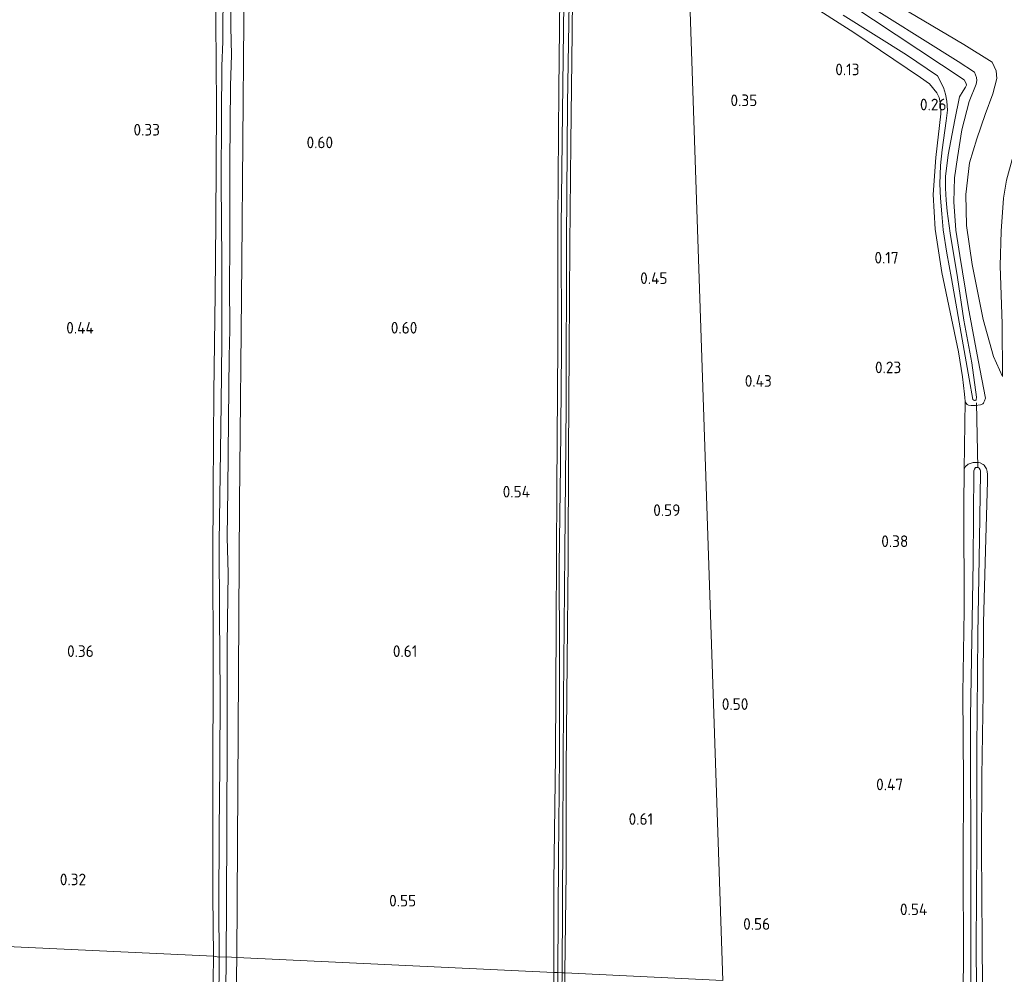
# Model space of a CAD drawing. Extents: x 126429 to 133038, y 413091 to 414846.
# Tile 19 of 256: x 126810 to 126962, y 413884 to 414032. Entities that reach past the tile are written whole.
import ezdxf
from ezdxf.enums import TextEntityAlignment as Align

# ---------------------------------------------------------------- set-up
doc = ezdxf.new("R2010")
doc.units = 0
for name, color, linetype, lineweight in [('B-ME-GR-GRAS-GV', 60, 'Continuous', 13), ('B-ME-GW-TALUD_KRUIN-G', 90, 'Continuous', 18), ('B-ME-GW-TALUD_TEEN-G', 90, 'Continuous', 18), ('B-ME-KW-KUNSTWERK_DUIKER-G', 170, 'Continuous', 18), ('B-ME-OG-HOOGTEPUNT-S', 7, 'Continuous', 25), ('B-ME-OG-WATER_SLOOT-G', 120, 'Continuous', 18), ('B-ME-OG-WATER_SLOOT-GV', 120, 'Continuous', 18)]:
    doc.layers.add(name, color=color, linetype=linetype, lineweight=lineweight)
doc.styles.add('NLCS-ISO-ANNOTATIVE-T18', font='NLCS-ISO.ttf', dxfattribs={"height": 1.8})

# ---------------------------------------------------------------- blocks, each defined once
blk = doc.blocks.new('SAL-HOOGTELABEL-SO')
at = {"color": 0, "linetype": 'ByBlock', "lineweight": -2, "style": 'NLCS-ISO-ANNOTATIVE-T18'}
blk.add_attdef('HOOGTE', text='', height=1.8, dxfattribs=at).set_placement((2.79, 0), align=Align.RIGHT)

msp = doc.modelspace()

# ---------------------------------------------------------------- linework, layer by layer
at = {"layer": 'B-ME-GR-GRAS-GV'}
for points in [[(126844.333, 414059.704, 0.16), (126844.424, 414031.569, 0.183), (126844.097, 413994.255, 0.194), (126843.771, 413956.941, 0.205), (126843.562, 413921.836, 0.207), (126843.353, 413886.732, 0.209), (126841.679, 413886.825, -0.173), (126841.753, 413894.727, -0.173), (126841.804, 413907.05, -0.173), (126841.848, 413920.67, -0.173), (126841.848, 413935.163, -0.173), (126841.986, 413946.164, -0.173), (126841.871, 413951.642, -0.173), (126841.964, 413959.179, -0.173), (126842.048, 413969.858, -0.173), (126842.175, 413979.663, -0.173), (126842.267, 413983.775, -0.173), (126842.207, 413991.034, -0.173), (126842.25, 413996.424, -0.173), (126842.261, 413999.586, -0.173), (126842.258, 414009.66, -0.173), (126842.391, 414021.513, -0.173), (126842.51, 414026.272, -0.173), (126842.407, 414030.594, -0.173), (126842.417, 414038.073, -0.173)], [(126893.3323, 414039.9963, 0.3865), (126893.1246, 414020.8738, 0.3865), (126892.9835, 414000.4925, 0.5065), (126892.9706, 413981.5703, 0.5665), (126892.7817, 413959.2615, 0.6265), (126892.6991, 413938.214, 0.6565), (126892.5827, 413917.833, 0.6865), (126892.3293, 413898.4382, 0.7065), (126892.3612, 413884.4232, 0.7297), (126843.353, 413886.732, 0.209), (126843.562, 413921.836, 0.207), (126843.771, 413956.941, 0.205), (126844.097, 413994.255, 0.194), (126844.424, 414031.569, 0.183), (126844.333, 414059.704, 0.16)], [(126840.183, 414048.31, -0.009), (126840.127, 414031.529, -0.106), (126840.182, 414018.35, -0.106), (126840.103, 414000.516, -0.046), (126839.977, 413989.311, -0.084), (126839.804, 413974.075, -0.121), (126839.68, 413959.04, 0.014), (126839.644, 413948.054, 0.052), (126839.714, 413932.808, 0.014), (126839.631, 413912.967, 0.044), (126839.642, 413896.324, 0.052), (126839.736, 413886.955, 0.029), (126727.478, 413892.191, 0.169), (126727.489, 413907.167, 0.097), (126727.091, 413932.806, -0.026), (126727.165, 413948.594, -0.011), (126727.131, 413961.305, 0.005), (126727.262, 413976.969, -0.011), (126727.39, 413989.693, -0.003), (126727.507, 414001.648, 0.005), (126727.543, 414003.957, -0.063), (126727.157, 414009.751, 0.082), (126727.602, 414039.133, -0.103)], [(126841.225, 414037.205, -0.173), (126841.198, 414028.348, -0.173), (126841.018, 414024.545, -0.173), (126840.976, 414016.783, -0.173), (126840.912, 414006.549, -0.173), (126841.011, 413994.423, -0.173), (126841.054, 413981.935, -0.173), (126840.935, 413972.331, -0.173), (126840.763, 413961.474, -0.173), (126840.604, 413950.919, -0.173), (126840.656, 413939.586, -0.173), (126840.792, 413927.377, -0.173), (126840.717, 413916.414, -0.173), (126840.619, 413906.344, -0.173), (126840.582, 413894.365, -0.173), (126840.624, 413886.799, -0.173), (126839.736, 413886.955, 0.029), (126839.642, 413896.324, 0.052), (126839.631, 413912.967, 0.044), (126839.714, 413932.808, 0.014), (126839.644, 413948.054, 0.052), (126839.68, 413959.04, 0.014), (126839.804, 413974.075, -0.121), (126839.977, 413989.311, -0.084), (126840.103, 414000.516, -0.046), (126840.182, 414018.35, -0.106), (126840.127, 414031.529, -0.106), (126840.183, 414048.31, -0.009)], [(126895.3499, 414046.1431, 0.2065), (126895.1787, 414029.7631, 0.3565), (126894.9686, 414012.6744, 0.3165), (126894.8382, 413996.9298, 0.3665), (126894.721, 413980.6109, 0.4465), (126894.6189, 413964.6024, 0.5565), (126894.5718, 413948.1796, 0.5865), (126894.3895, 413932.6146, 0.6165), (126894.2716, 413915.9582, 0.6265), (126894.2249, 413899.8653, 0.6065), (126894.0291, 413884.3447, 0.7157), (126893.6282, 413884.3635, -0.0125), (126893.7359, 413905.6225, -0.0125), (126893.8552, 413926.6933, -0.0125), (126894.0452, 413949.3727, -0.0125), (126894.2519, 413972.1819, -0.0125), (126894.3125, 413997.746, -0.0125), (126894.4703, 414018.7174, -0.0125), (126894.8371, 414040.6581, -0.0125)], [(126918.454, 413883.194, 0.591), (126912.9612, 414046.7376, -0.0535)], [(126893.8688, 414034.2869, -0.0125), (126893.6919, 414017.4251, -0.0125), (126893.4903, 413999.6552, -0.0125), (126893.5278, 413980.6658, -0.0125), (126893.3831, 413962.804, -0.0125), (126893.1874, 413947.313, -0.0125), (126893.2097, 413933.4924, -0.0125), (126893.2177, 413917.7964, -0.0125), (126893.0812, 413902.0468, -0.0125), (126892.9465, 413884.3957, -0.0125), (126892.3612, 413884.4232, 0.7297), (126892.3293, 413898.4382, 0.7065), (126892.5827, 413917.833, 0.6865), (126892.6991, 413938.214, 0.6565), (126892.7817, 413959.2615, 0.6265), (126892.9706, 413981.5703, 0.5665), (126892.9835, 414000.4925, 0.5065), (126893.1246, 414020.8738, 0.3865), (126893.3323, 414039.9963, 0.3865)], [(126923.6664, 414039.3867, -0.0535), (126938.6891, 414029.7286, 0.0125), (126949.0007, 414022.8048, -0.0865), (126950.3907, 414021.8008, -0.0645), (126951.5236, 414020.4305, -0.0425), (126951.8871, 414019.6746, 0.0015), (126952.1212, 414018.6143, 0.0675), (126952.1684, 414017.1476, 0.0345), (126951.3909, 414010.4253, -0.0645), (126950.9799, 414004.7135, -0.0645), (126951.298, 413999.3377, 0.0895), (126952.2841, 413992.6444, 0.2215), (126954.8704, 413980.3706, 0.4525), (126955.4975, 413976.5071, 0.4525), (126955.8024, 413973.8212, 0.4525), (126955.8681, 413973.2439, 0.4525), (126955.913, 413972.7213, 0.4525), (126955.7372, 413962.2076, 0.567), (126955.7153, 413956.5059, 0.567), (126955.7728, 413940.3944, 0.557), (126955.5584, 413927.6034, 0.617), (126955.675, 413913.8654, 0.617), (126955.5847, 413901.2002, 0.617), (126955.6331, 413886.4625, 0.657), (126955.5985, 413882.1015, 0.6729)], [(126938.6785, 414035.3985, 0.3125), (126954.8465, 414025.2595, 0.7625), (126957.3739, 414023.6118, 0.7125), (126957.6516, 414022.8153, 0.7375), (126957.7024, 414022.3491, 0.6875), (126957.5921, 414021.7473, 0.65), (126956.5098, 414019.0647, 0.625), (126955.4063, 414014.6773, 0.4625), (126954.7013, 414010.4139, 0.425), (126954.2477, 414007.2804, 0.425), (126954.1654, 414003.5442, 0.3625), (126954.4915, 413999.206, 0.325), (126955.0638, 413995.2936, 0.2875), (126956.3948, 413987.3824, 0.235), (126957.9163, 413979.0847, 0.43), (126959.0345, 413973.1899, 0.4525), (126958.9099, 413972.8177, 0.4525), (126958.7997, 413972.5718, 0.4525), (126958.7273, 413972.4411, 0.4525), (126958.636, 413972.3473, 0.4525), (126958.3046, 413972.1945, 0.4525), (126957.5096, 413972.0725, 0.4525), (126956.8611, 413972.0821, 0.4525), (126956.4155, 413972.1501, 0.4525), (126956.2107, 413972.2214, 0.4525), (126956.0304, 413972.4952, 0.4525), (126955.913, 413972.7213, 0.4525), (126955.8681, 413973.2439, 0.4525), (126955.8024, 413973.8212, 0.4525), (126955.4975, 413976.5071, 0.4525), (126954.8704, 413980.3706, 0.4525), (126952.2841, 413992.6444, 0.2215), (126951.298, 413999.3377, 0.0895), (126950.9799, 414004.7135, -0.0645), (126951.3909, 414010.4253, -0.0645), (126952.1684, 414017.1476, 0.0345), (126952.1212, 414018.6143, 0.0675), (126951.8871, 414019.6746, 0.0015), (126951.5236, 414020.4305, -0.0425), (126950.3907, 414021.8008, -0.0645), (126949.0007, 414022.8048, -0.0865), (126938.6891, 414029.7286, 0.0125), (126923.6664, 414039.3867, -0.0535)], [(126942.2281, 414035.952, 0.664), (126955.6849, 414027.9028, 0.9765), (126960.0875, 414025.147, 1.214), (126960.6983, 414023.8362, 1.2765), (126960.8261, 414022.6226, 1.3265), (126960.1762, 414020.2868, 1.0765), (126958.9824, 414017.0912, 0.8015), (126957.737, 414013.3244, 0.6015), (126956.5577, 414009.6029, 0.439), (126956.0101, 414004.6747, 0.414), (126956.0903, 413999.8959, 0.3765), (126956.9953, 413993.8686, 0.264), (126958.7046, 413985.3919, 0.389), (126960.3023, 413979.6556, 0.5265), (126961.664, 413976.5388, 0.689), (126961.6227, 413984.7048, 1.0975), (126961.3124, 413993.665, 1.468), (126961.4503, 413999.0174, 1.715), (126961.8108, 414004.1483, 1.9905), (126962.2894, 414006.9005, 2.19)], [(126962.2894, 414006.9005, 2.19), (126961.8108, 414004.1483, 1.9905), (126961.4503, 413999.0174, 1.715), (126961.3124, 413993.665, 1.468), (126961.6227, 413984.7048, 1.0975), (126961.664, 413976.5388, 0.689), (126960.3023, 413979.6556, 0.5265), (126958.7046, 413985.3919, 0.389), (126956.9953, 413993.8686, 0.264), (126956.0903, 413999.8959, 0.3765), (126956.0101, 414004.6747, 0.414), (126956.5577, 414009.6029, 0.439), (126957.737, 414013.3244, 0.6015), (126958.9824, 414017.0912, 0.8015), (126960.1762, 414020.2868, 1.0765), (126960.8261, 414022.6226, 1.3265), (126960.6983, 414023.8362, 1.2765), (126960.0875, 414025.147, 1.214), (126955.6849, 414027.9028, 0.9765), (126942.2281, 414035.952, 0.664)], [(126937.049, 414032.426, -0.6035), (126946.834, 414026.29, -0.6035), (126951.637, 414023.0265, -0.6035), (126952.5829, 414021.2338, -0.3695), (126952.8865, 414020.2137, -0.3695), (126953.0615, 414019.1564, -0.3695), (126953.177, 414017.7611, -0.3695), (126952.9754, 414016.1096, -0.3695), (126952.3787, 414011.6056, -0.3695), (126952.1199, 414009.1599, -0.3695), (126951.9978, 414006.3483, -0.3695), (126952.0926, 414004.1178, -0.3695), (126952.3021, 414001.7122, -0.3695), (126952.4966, 413999.2333, -0.3695), (126953.0597, 413995.6283, -0.3695), (126953.788, 413991.6883, -0.3695), (126954.9719, 413984.9608, -0.3695), (126956.5368, 413976.1993, -0.3695), (126957.1107, 413972.9798, -0.3695), (126957.2405, 413972.8852, -0.3695), (126957.3533, 413972.8547, -0.3695), (126957.4659, 413972.8401, -0.3695), (126957.5799, 413972.9085, -0.3695), (126957.5953, 413972.9569, -0.3695), (126957.654, 413973.3591, -0.3695), (126956.9227, 413978.6505, -0.3695), (126955.7001, 413985.272, -0.3695), (126954.7432, 413991.8421, -0.3695), (126953.5736, 413998.6983, -0.3695), (126953.1227, 414002.1487, -0.3695), (126952.9529, 414003.8429, -0.3695), (126952.8784, 414005.6987, -0.3695), (126952.8864, 414007.465, -0.3695), (126953.2764, 414010.8573, -0.3695), (126954.2945, 414016.2502, -0.3695), (126955.0488, 414019.7929, -0.3695), (126955.576, 414020.7043, -0.3695), (126955.9853, 414021.304, -0.3695), (126956.0948, 414021.6298, -0.3695), (126956.0752, 414021.8868, -0.3695), (126955.7368, 414022.4171, -0.6035), (126938.257, 414034.01, -0.6035)], [(126958.5733, 413882.0269, 0.5954), (126958.5132, 413889.3289, 0.552), (126958.4371, 413903.548, 0.4995), (126958.4933, 413914.7704, 0.4995), (126958.7077, 413927.5677, 0.447), (126958.7658, 413938.5091, 0.462), (126959.1104, 413951.4384, 0.492), (126959.3542, 413960.3662, 0.567), (126959.3836, 413961.4031, 0.567), (126959.3346, 413961.876, 0.567), (126959.1812, 413962.2587, 0.567), (126959.0231, 413962.5984, 0.567), (126958.8475, 413962.8262, 0.567), (126958.6747, 413962.977, 0.567), (126958.2273, 413963.2314, 0.567), (126957.9505, 413963.2725, 0.567), (126957.1541, 413963.2484, 0.567), (126956.3876, 413962.9988, 0.567), (126955.9402, 413962.6586, 0.567), (126955.7372, 413962.2076, 0.567), (126955.913, 413972.7213, 0.4525), (126956.0304, 413972.4952, 0.4525), (126956.2107, 413972.2214, 0.4525), (126956.4155, 413972.1501, 0.4525), (126956.8611, 413972.0821, 0.4525), (126957.5096, 413972.0725, 0.4525), (126958.3046, 413972.1945, 0.4525), (126958.636, 413972.3473, 0.4525), (126958.7273, 413972.4411, 0.4525), (126958.7997, 413972.5718, 0.4525), (126958.9099, 413972.8177, 0.4525), (126959.0345, 413973.1899, 0.4525), (126957.9163, 413979.0847, 0.43), (126956.3948, 413987.3824, 0.235), (126955.0638, 413995.2936, 0.2875), (126954.4915, 413999.206, 0.325), (126954.1654, 414003.5442, 0.3625), (126954.2477, 414007.2804, 0.425), (126954.7013, 414010.4139, 0.425), (126955.4063, 414014.6773, 0.4625), (126956.5098, 414019.0647, 0.625), (126957.5921, 414021.7473, 0.65), (126957.7024, 414022.3491, 0.6875), (126957.6516, 414022.8153, 0.7375), (126957.3739, 414023.6118, 0.7125), (126954.8465, 414025.2595, 0.7625), (126938.6785, 414035.3985, 0.3125)], [(126955.5985, 413882.1015, 0.6729), (126955.6331, 413886.4625, 0.657), (126955.5847, 413901.2002, 0.617), (126955.675, 413913.8654, 0.617), (126955.5584, 413927.6034, 0.617), (126955.7728, 413940.3944, 0.557), (126955.7153, 413956.5059, 0.567), (126955.7372, 413962.2076, 0.567), (126955.9402, 413962.6586, 0.567), (126956.3876, 413962.9988, 0.567), (126957.1541, 413963.2484, 0.567), (126957.9505, 413963.2725, 0.567), (126958.2273, 413963.2314, 0.567), (126958.6747, 413962.977, 0.567), (126958.8475, 413962.8262, 0.567), (126959.0231, 413962.5984, 0.567), (126959.1812, 413962.2587, 0.567), (126959.3346, 413961.876, 0.567), (126959.3836, 413961.4031, 0.567), (126959.3542, 413960.3662, 0.567), (126959.1104, 413951.4384, 0.492), (126958.7658, 413938.5091, 0.462), (126958.7077, 413927.5677, 0.447), (126958.4933, 413914.7704, 0.4995), (126958.4371, 413903.548, 0.4995), (126958.5132, 413889.3289, 0.552), (126958.5733, 413882.0269, 0.5954)], [(126957.6717, 413882.0495, 0.0345), (126957.587, 413888.4015, 0.0345), (126957.7011, 413904.2494, 0.0345), (126957.7039, 413918.7975, 0.0345), (126957.8642, 413936.704, 0.0345), (126958.1458, 413951.4138, 0.0345), (126958.2653, 413961.6744, 0.0345), (126958.2635, 413961.9542, 0.0345), (126958.2424, 413962.1139, 0.0345), (126958.0528, 413962.4068, 0.0345), (126957.9123, 413962.5058, 0.0345), (126957.711, 413962.5045, 0.0345), (126957.5297, 413962.4833, 0.0345), (126957.3315, 413962.2421, 0.0345), (126957.2533, 413961.9818, 0.0345), (126957.166, 413947.9315, 0.0345), (126956.7107, 413923.8781, 0.0345), (126956.7705, 413898.6328, 0.0345), (126956.7943, 413882.0715, 0.0345)], [(126727.6591, 413677.9435, 0.707), (126727.4233, 413709.7971, 0.791), (126727.527, 413726.487, 0.668), (126727.34, 413737.343, 0.416), (126727.303, 413739.367, 0.569), (126727.27, 413759.43, 0.442), (126727.238, 413779.494, 0.315), (126727.028, 413815.627, 0.315), (126727.083, 413837.25, 0.212), (126727.138, 413858.873, 0.108), (126727.478, 413892.191, 0.169), (126839.736, 413886.955, 0.029), (126839.6, 413875.485, 0.134), (126839.386, 413861.037, 0.112), (126839.537, 413849.806, 0.189), (126839.346, 413823.935, 0.336), (126839.263, 413794.112, 0.393), (126838.844, 413756.308, 0.58), (126838.7737, 413743.5514, 0.71), (126838.6389, 413730.0616, 0.76), (126838.6505, 413717.0972, 0.76), (126838.5898, 413703.7327, 0.73), (126838.4952, 413691.0589, 0.78)], [(126839.6, 413875.485, 0.134), (126839.736, 413886.955, 0.029), (126840.624, 413886.799, -0.173), (126840.533, 413871.78, -0.173)], [(126840.6, 413694.145, -0.173), (126840.759, 413717.029, -0.173), (126840.901, 413731.151, -0.173), (126840.667, 413749.343, -0.173), (126840.961, 413775.96, -0.173), (126841.255, 413802.577, -0.173), (126841.39, 413826.646, -0.173), (126841.526, 413850.716, -0.173), (126841.545, 413864.469, -0.173), (126841.575, 413875.821, -0.173), (126841.679, 413886.825, -0.173), (126843.353, 413886.732, 0.209), (126842.78, 413855.42, 0.148), (126842.614, 413833.247, 0.24), (126842.448, 413811.075, 0.332), (126842.469, 413786.822, 0.426), (126842.491, 413762.569, 0.52), (126842.313, 413738.074, 0.575), (126842.135, 413713.58, 0.63), (126842.043, 413689.949, 0.716)], [(126842.78, 413855.42, 0.148), (126843.353, 413886.732, 0.209), (126892.3612, 413884.4232, 0.7297), (126892.1611, 413871.1691, 0.722)], [(126892.1611, 413871.1691, 0.722), (126892.3612, 413884.4232, 0.7297), (126892.9465, 413884.3957, -0.0125), (126892.8348, 413875.4239, -0.0125)], [(126893.4311, 413873.6451, -0.0125), (126893.6282, 413884.3635, -0.0125), (126894.0291, 413884.3447, 0.7157), (126893.9609, 413870.3147, 0.7085)], [(126893.9609, 413870.3147, 0.7085), (126894.0291, 413884.3447, 0.7157), (126918.454, 413883.194, 0.591)]]:
    msp.add_polyline3d(points, dxfattribs=at)
msp.add_polyline3d([(126912.9612, 414046.7376, -0.0535), (126918.454, 413883.194, 0.591), (126894.0291, 413884.3447, 0.7157), (126894.2249, 413899.8653, 0.6065), (126894.2716, 413915.9582, 0.6265), (126894.3895, 413932.6146, 0.6165), (126894.5718, 413948.1796, 0.5865), (126894.6189, 413964.6024, 0.5565), (126894.721, 413980.6109, 0.4465), (126894.8382, 413996.9298, 0.3665), (126894.9686, 414012.6744, 0.3165), (126895.1787, 414029.7631, 0.3565), (126895.3499, 414046.1431, 0.2065), (126895.4898, 414057.5809, 0.2194), (126895.845, 414057.347, 0.216)], close=True, dxfattribs=at)
at = {"layer": 'B-ME-GW-TALUD_KRUIN-G'}
msp.add_polyline3d([(126961.664, 413976.5388, 0.689), (126961.6227, 413984.7048, 1.0975), (126961.3124, 413993.665, 1.468), (126961.4503, 413999.0174, 1.715), (126961.8108, 414004.1483, 1.9905), (126962.2894, 414006.9005, 2.19), (126963.3405, 414010.6931, 2.361), (126964.7496, 414014.5286, 2.5225), (126966.4794, 414017.8687, 2.76), (126968.2877, 414021.2023, 2.836), (126969.8239, 414024.5275, 2.9555), (126970.6279, 414026.7, 2.993), (126971.2146, 414029.5191, 3.1305)], dxfattribs=at)
at = {"layer": 'B-ME-GW-TALUD_TEEN-G'}
msp.add_polyline3d([(126961.664, 413976.5388, 0.689), (126960.3023, 413979.6556, 0.5265), (126958.7046, 413985.3919, 0.389), (126956.9953, 413993.8686, 0.264), (126956.0903, 413999.8959, 0.3765), (126956.0101, 414004.6747, 0.414), (126956.5577, 414009.6029, 0.439), (126957.737, 414013.3244, 0.6015), (126958.9824, 414017.0912, 0.8015), (126960.1762, 414020.2868, 1.0765), (126960.8261, 414022.6226, 1.3265), (126960.6983, 414023.8362, 1.2765), (126960.0875, 414025.147, 1.214), (126955.6849, 414027.9028, 0.9765), (126942.2281, 414035.952, 0.664), (126927.5734, 414045.4373, 0.4515), (126913.0099, 414055.2944, 0.4515)], dxfattribs=at)
at = {"layer": 'B-ME-KW-KUNSTWERK_DUIKER-G'}
msp.add_polyline3d([(126957.8584, 413962.4241, -0.1468), (126957.6797, 413972.5095, -0.2678)], dxfattribs=at)
at = {"layer": 'B-ME-OG-WATER_SLOOT-G'}
for points in [[(126842.285, 414088.743, 0.119), (126841.293, 414088.785, 0.134), (126840.72, 414088.647, 0.187), (126840.17, 414087.616, 0.224), (126840.079, 414085.937, 0.254), (126840.121, 414075.334, 0.157), (126840.219, 414060.775, 0.074), (126840.183, 414048.31, -0.009), (126840.127, 414031.529, -0.106), (126840.182, 414018.35, -0.106), (126840.103, 414000.516, -0.046), (126839.977, 413989.311, -0.084), (126839.804, 413974.075, -0.121), (126839.68, 413959.04, 0.014), (126839.644, 413948.054, 0.052), (126839.714, 413932.808, 0.014), (126839.631, 413912.967, 0.044), (126839.642, 413896.324, 0.052), (126839.736, 413886.955, 0.029)], [(126842.285, 414088.743, 0.119), (126843.375, 414088.621, 0.123), (126844.101, 414088.345, 0.135), (126844.243, 414087.84, 0.137), (126844.333, 414059.704, 0.16), (126844.424, 414031.569, 0.183), (126844.097, 413994.255, 0.194), (126843.771, 413956.941, 0.205), (126843.562, 413921.836, 0.207), (126843.353, 413886.732, 0.209)], [(126892.3612, 413884.4232, 0.7297), (126892.3293, 413898.4382, 0.7065), (126892.5827, 413917.833, 0.6865), (126892.6991, 413938.214, 0.6565), (126892.7817, 413959.2615, 0.6265), (126892.9706, 413981.5703, 0.5665), (126892.9835, 414000.4925, 0.5065), (126893.1246, 414020.8738, 0.3865), (126893.3323, 414039.9963, 0.3865), (126893.677, 414054.5259, 0.2865), (126893.6839, 414058.7702, 0.2367)], [(126895.4898, 414057.5809, 0.2194), (126895.3499, 414046.1431, 0.2065), (126895.1787, 414029.7631, 0.3565), (126894.9686, 414012.6744, 0.3165), (126894.8382, 413996.9298, 0.3665), (126894.721, 413980.6109, 0.4465), (126894.6189, 413964.6024, 0.5565), (126894.5718, 413948.1796, 0.5865), (126894.3895, 413932.6146, 0.6165), (126894.2716, 413915.9582, 0.6265), (126894.2249, 413899.8653, 0.6065), (126894.0291, 413884.3447, 0.7157)], [(126955.0638, 413995.2936, 0.2875), (126954.4915, 413999.206, 0.325), (126954.1654, 414003.5442, 0.3625), (126954.2477, 414007.2804, 0.425), (126954.7013, 414010.4139, 0.425), (126955.4063, 414014.6773, 0.4625), (126956.5098, 414019.0647, 0.625), (126957.5921, 414021.7473, 0.65), (126957.7024, 414022.3491, 0.6875), (126957.6516, 414022.8153, 0.7375), (126957.3739, 414023.6118, 0.7125), (126954.8465, 414025.2595, 0.7625), (126938.6785, 414035.3985, 0.3125), (126913.1929, 414052.2056, 0.2)], [(126955.0638, 413995.2936, 0.2875), (126956.3948, 413987.3824, 0.235), (126957.9163, 413979.0847, 0.43), (126959.0345, 413973.1899, 0.4525), (126958.9099, 413972.8177, 0.4525), (126958.7997, 413972.5718, 0.4525), (126958.7273, 413972.4411, 0.4525), (126958.636, 413972.3473, 0.4525), (126958.3046, 413972.1945, 0.4525), (126957.5096, 413972.0725, 0.4525), (126956.8611, 413972.0821, 0.4525), (126956.4155, 413972.1501, 0.4525), (126956.2107, 413972.2214, 0.4525), (126956.0304, 413972.4952, 0.4525), (126955.913, 413972.7213, 0.4525), (126955.8681, 413973.2439, 0.4525), (126955.8024, 413973.8212, 0.4525), (126955.4975, 413976.5071, 0.4525), (126954.8704, 413980.3706, 0.4525), (126952.2841, 413992.6444, 0.2215), (126951.298, 413999.3377, 0.0895), (126950.9799, 414004.7135, -0.0645), (126951.3909, 414010.4253, -0.0645), (126952.1684, 414017.1476, 0.0345), (126952.1212, 414018.6143, 0.0675), (126951.8871, 414019.6746, 0.0015), (126951.5236, 414020.4305, -0.0425), (126950.3907, 414021.8008, -0.0645), (126949.0007, 414022.8048, -0.0865), (126938.6891, 414029.7286, 0.0125), (126923.6664, 414039.3867, -0.0535)], [(126955.5985, 413882.1015, 0.6729), (126955.6331, 413886.4625, 0.657), (126955.5847, 413901.2002, 0.617), (126955.675, 413913.8654, 0.617), (126955.5584, 413927.6034, 0.617), (126955.7728, 413940.3944, 0.557), (126955.7153, 413956.5059, 0.567), (126955.7372, 413962.2076, 0.567), (126955.9402, 413962.6586, 0.567), (126956.3876, 413962.9988, 0.567), (126957.1541, 413963.2484, 0.567), (126957.9505, 413963.2725, 0.567), (126958.2273, 413963.2314, 0.567), (126958.6747, 413962.977, 0.567), (126958.8475, 413962.8262, 0.567), (126959.0231, 413962.5984, 0.567), (126959.1812, 413962.2587, 0.567), (126959.3346, 413961.876, 0.567), (126959.3836, 413961.4031, 0.567), (126959.3542, 413960.3662, 0.567), (126959.1104, 413951.4384, 0.492), (126958.7658, 413938.5091, 0.462), (126958.7077, 413927.5677, 0.447), (126958.4933, 413914.7704, 0.4995), (126958.4371, 413903.548, 0.4995), (126958.5132, 413889.3289, 0.552), (126958.5733, 413882.0269, 0.5954)], [(126839.736, 413886.955, 0.029), (126839.6, 413875.485, 0.134), (126839.386, 413861.037, 0.112), (126839.537, 413849.806, 0.189)], [(126843.353, 413886.732, 0.209), (126842.78, 413855.42, 0.148), (126842.614, 413833.247, 0.24), (126842.448, 413811.075, 0.332), (126842.469, 413786.822, 0.426), (126842.491, 413762.569, 0.52), (126842.313, 413738.074, 0.575), (126842.135, 413713.58, 0.63), (126842.043, 413689.949, 0.716), (126842.0391, 413688.9471, 0.7196)], [(126892.1611, 413871.1691, 0.722), (126892.3612, 413884.4232, 0.7297)], [(126894.0291, 413884.3447, 0.7157), (126893.9609, 413870.3147, 0.7085)]]:
    msp.add_polyline3d(points, dxfattribs=at)
at = {"layer": 'B-ME-OG-WATER_SLOOT-GV'}
for points in [[(126894.8371, 414040.6581, -0.0125), (126894.4703, 414018.7174, -0.0125), (126894.3125, 413997.746, -0.0125), (126894.2519, 413972.1819, -0.0125), (126894.0452, 413949.3727, -0.0125), (126893.8552, 413926.6933, -0.0125), (126893.7359, 413905.6225, -0.0125), (126893.6282, 413884.3635, -0.0125), (126892.9465, 413884.3957, -0.0125), (126893.0812, 413902.0468, -0.0125), (126893.2177, 413917.7964, -0.0125), (126893.2097, 413933.4924, -0.0125), (126893.1874, 413947.313, -0.0125), (126893.3831, 413962.804, -0.0125), (126893.5278, 413980.6658, -0.0125), (126893.4903, 413999.6552, -0.0125), (126893.6919, 414017.4251, -0.0125), (126893.8688, 414034.2869, -0.0125)], [(126842.417, 414038.073, -0.173), (126842.407, 414030.594, -0.173), (126842.51, 414026.272, -0.173), (126842.391, 414021.513, -0.173), (126842.258, 414009.66, -0.173), (126842.261, 413999.586, -0.173), (126842.25, 413996.424, -0.173), (126842.207, 413991.034, -0.173), (126842.267, 413983.775, -0.173), (126842.175, 413979.663, -0.173), (126842.048, 413969.858, -0.173), (126841.964, 413959.179, -0.173), (126841.871, 413951.642, -0.173), (126841.986, 413946.164, -0.173), (126841.848, 413935.163, -0.173), (126841.848, 413920.67, -0.173), (126841.804, 413907.05, -0.173), (126841.753, 413894.727, -0.173), (126841.679, 413886.825, -0.173), (126840.624, 413886.799, -0.173), (126840.582, 413894.365, -0.173), (126840.619, 413906.344, -0.173), (126840.717, 413916.414, -0.173), (126840.792, 413927.377, -0.173), (126840.656, 413939.586, -0.173), (126840.604, 413950.919, -0.173), (126840.763, 413961.474, -0.173), (126840.935, 413972.331, -0.173), (126841.054, 413981.935, -0.173), (126841.011, 413994.423, -0.173), (126840.912, 414006.549, -0.173), (126840.976, 414016.783, -0.173), (126841.018, 414024.545, -0.173), (126841.198, 414028.348, -0.173), (126841.225, 414037.205, -0.173)], [(126938.257, 414034.01, -0.6035), (126955.7368, 414022.4171, -0.6035), (126956.0752, 414021.8868, -0.3695), (126956.0948, 414021.6298, -0.3695), (126955.9853, 414021.304, -0.3695), (126955.576, 414020.7043, -0.3695), (126955.0488, 414019.7929, -0.3695), (126954.2945, 414016.2502, -0.3695), (126953.2764, 414010.8573, -0.3695), (126952.8864, 414007.465, -0.3695), (126952.8784, 414005.6987, -0.3695), (126952.9529, 414003.8429, -0.3695), (126953.1227, 414002.1487, -0.3695), (126953.5736, 413998.6983, -0.3695), (126954.7432, 413991.8421, -0.3695), (126955.7001, 413985.272, -0.3695), (126956.9227, 413978.6505, -0.3695), (126957.654, 413973.3591, -0.3695), (126957.5953, 413972.9569, -0.3695), (126957.5799, 413972.9085, -0.3695), (126957.4659, 413972.8401, -0.3695), (126957.3533, 413972.8547, -0.3695), (126957.2405, 413972.8852, -0.3695), (126957.1107, 413972.9798, -0.3695), (126956.5368, 413976.1993, -0.3695), (126954.9719, 413984.9608, -0.3695), (126953.788, 413991.6883, -0.3695), (126953.0597, 413995.6283, -0.3695), (126952.4966, 413999.2333, -0.3695), (126952.3021, 414001.7122, -0.3695), (126952.0926, 414004.1178, -0.3695), (126951.9978, 414006.3483, -0.3695), (126952.1199, 414009.1599, -0.3695), (126952.3787, 414011.6056, -0.3695), (126952.9754, 414016.1096, -0.3695), (126953.177, 414017.7611, -0.3695), (126953.0615, 414019.1564, -0.3695), (126952.8865, 414020.2137, -0.3695), (126952.5829, 414021.2338, -0.3695), (126951.637, 414023.0265, -0.6035), (126946.834, 414026.29, -0.6035), (126937.049, 414032.426, -0.6035)], [(126839.9153, 413689.7104, -0.173), (126839.968, 413698.273, -0.173), (126839.986, 413709.717, -0.173), (126839.953, 413724.508, -0.173), (126840.097, 413731.237, -0.173), (126840.225, 413751.73, -0.173), (126840.229, 413772.258, -0.173), (126840.233, 413792.785, -0.173), (126840.353, 413814.89, -0.173), (126840.472, 413836.996, -0.173), (126840.549, 413864.278, -0.173), (126840.533, 413871.78, -0.173), (126840.624, 413886.799, -0.173), (126841.679, 413886.825, -0.173), (126841.575, 413875.821, -0.173), (126841.545, 413864.469, -0.173), (126841.526, 413850.716, -0.173), (126841.39, 413826.646, -0.173), (126841.255, 413802.577, -0.173), (126840.961, 413775.96, -0.173), (126840.667, 413749.343, -0.173), (126840.901, 413731.151, -0.173), (126840.759, 413717.029, -0.173), (126840.6, 413694.145, -0.173)], [(126892.8348, 413875.4239, -0.0125), (126892.9465, 413884.3957, -0.0125), (126893.6282, 413884.3635, -0.0125), (126893.4311, 413873.6451, -0.0125)]]:
    msp.add_polyline3d(points, dxfattribs=at)
msp.add_polyline3d([(126957.587, 413888.4015, 0.0345), (126957.6717, 413882.0495, 0.0345), (126956.7943, 413882.0715, 0.0345), (126956.7705, 413898.6328, 0.0345), (126956.7107, 413923.8781, 0.0345), (126957.166, 413947.9315, 0.0345), (126957.2533, 413961.9818, 0.0345), (126957.3315, 413962.2421, 0.0345), (126957.5297, 413962.4833, 0.0345), (126957.711, 413962.5045, 0.0345), (126957.9123, 413962.5058, 0.0345), (126958.0528, 413962.4068, 0.0345), (126958.2424, 413962.1139, 0.0345), (126958.2635, 413961.9542, 0.0345), (126958.2653, 413961.6744, 0.0345), (126958.1458, 413951.4138, 0.0345), (126957.8642, 413936.704, 0.0345), (126957.7039, 413918.7975, 0.0345), (126957.7011, 413904.2494, 0.0345)], close=True, dxfattribs=at)

# ---------------------------------------------------------------- block references
at = {"layer": 'B-ME-OG-HOOGTEPUNT-S'}
for p, values in [((126936.796, 414023.136, 0.132), {'HOOGTE': '0.13'}), ((126920.9878, 414018.3605, 0.353), {'HOOGTE': '0.35'}), ((126950.231, 414017.714, 0.256), {'HOOGTE': '0.26'}), ((126828.684, 414013.813, 0.327), {'HOOGTE': '0.33'}), ((126855.436, 414011.854, 0.602), {'HOOGTE': '0.60'}), ((126942.839, 413994.023, 0.174), {'HOOGTE': '0.17'}), ((126907.1104, 413990.863, 0.447), {'HOOGTE': '0.45'}), ((126818.454, 413983.194, 0.439), {'HOOGTE': '0.44'}), ((126868.454, 413983.194, 0.599), {'HOOGTE': '0.60'}), ((126943.244, 413977.066, 0.227), {'HOOGTE': '0.23'}), ((126923.236, 413974.9777, 0.427), {'HOOGTE': '0.43'}), ((126885.8679, 413957.8543, 0.5425), {'HOOGTE': '0.54'}), ((126909.1072, 413954.9966, 0.587), {'HOOGTE': '0.59'}), ((126944.3383, 413950.1925, 0.382), {'HOOGTE': '0.38'}), ((126818.454, 413933.194, 0.355), {'HOOGTE': '0.36'}), ((126868.454, 413933.194, 0.605), {'HOOGTE': '0.61'}), ((126919.612, 413925.01, 0.495), {'HOOGTE': '0.50'}), ((126943.5305, 413912.5881, 0.472), {'HOOGTE': '0.47'}), ((126904.8948, 413907.24, 0.607), {'HOOGTE': '0.61'}), ((126817.262, 413897.896, 0.316), {'HOOGTE': '0.32'}), ((126868.274, 413894.616, 0.548), {'HOOGTE': '0.55'}), ((126947.2629, 413893.275, 0.537), {'HOOGTE': '0.54'}), ((126922.9843, 413891.0161, 0.563), {'HOOGTE': '0.56'})]:
    msp.add_blockref('SAL-HOOGTELABEL-SO', p, dxfattribs=at).add_auto_attribs(values)

doc.saveas('drawing.dxf')
